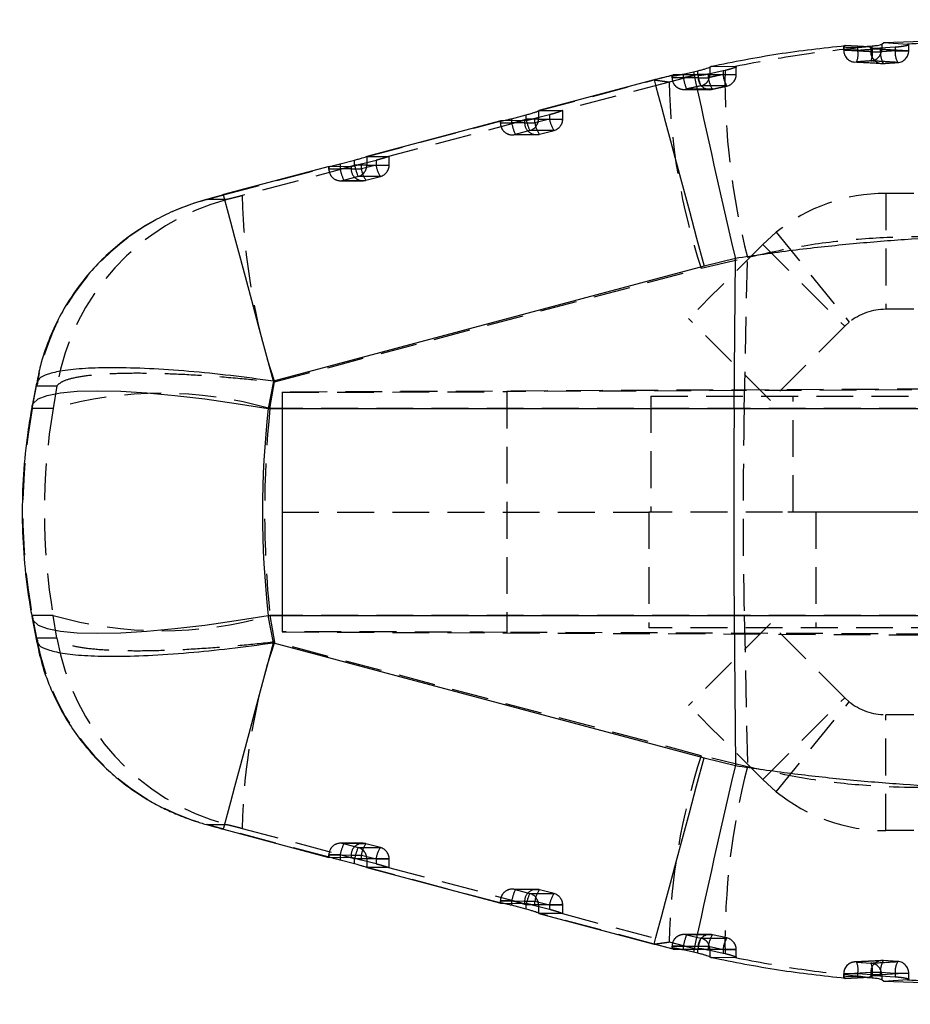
# Model space of a CAD drawing. Extents: x 23 to 201, y 8 to 142.
# Tile 1 of 28: x 23 to 38, y 23 to 40. Entities that reach past the tile are written whole.
import ezdxf

# ---------------------------------------------------------------- set-up
doc = ezdxf.new("R2010")
doc.units = 0
doc.header["$LTSCALE"] = 0.5
doc.linetypes.add('HIDDEN', pattern=[1.905, 1.27, -0.635])
doc.layers.get('0').update_dxf_attribs({"linetype": 'CONTINUOUS'})

# ---------------------------------------------------------------- blocks, each defined once
blk = doc.blocks.new('SW_CENTERMARKSYMBOL_4')
at = {"color": 0, "linetype": 'CONTINUOUS'}
for p, q in [((0, 5), (0, 8.5)), ((0, 0), (0, 2.5)), ((-5, 0), (-8.5, 0)), ((0, 0), (-2.5, 0)), ((0, 0), (0, -2.5)), ((0, 0), (2.5, 0)), ((5, 0), (8.5, 0)), ((0, -5), (0, -8.5))]:
    blk.add_line(p, q, dxfattribs=at)

msp = doc.modelspace()

# ---------------------------------------------------------------- linework, layer by layer
at = {"color": 7, "linetype": 'CONTINUOUS'}
for p, q in [((37.605996, 39.431034), (38.645609, 39.468989)), ((36.941587, 39.379012), (36.916061, 39.362723)), ((37.25744, 39.362811), (36.941587, 39.379012)), ((37.155661, 39.355201), (37.406988, 39.373992)), ((37.572517, 39.403944), (37.605996, 39.431034)), ((34.319635, 38.92786), (34.393775, 38.944431)), ((34.605689, 39.009129), (34.628078, 39.023542)), ((33.641338, 38.786812), (31.652152, 38.255847)), ((33.970981, 38.871332), (33.950816, 38.859288)), ((34.069608, 38.871649), (33.970981, 38.871332)), ((34.144025, 38.887385), (34.319635, 38.92786)), ((31.643047, 38.25082), (31.652454, 38.254721)), ((30.994754, 38.080616), (28.680264, 37.464351)), ((30.999414, 38.081084), (30.988175, 38.077271)), ((31.023956, 38.081291), (30.999414, 38.081084)), ((31.181383, 38.11711), (31.431134, 38.18278)), ((28.218742, 37.335562), (28.468493, 37.401622)), ((28.028562, 37.290826), (26.204924, 36.805258)), ((35.044364, 35.70351), (34.504193, 35.569151)), ((35.023301, 33.111248), (35.044364, 35.70351)), ((34.504193, 35.569151), (27.067091, 33.58489)), ((22.974718, 33.550281), (22.901355, 33.160553)), ((27.067091, 33.58489), (26.977937, 33.111248)), ((26.977937, 33.111248), (35.023301, 33.111248)), ((35.023301, 33.111248), (40.47444, 33.111248)), ((22.901355, 29.491934), (22.974718, 29.102206)), ((26.977937, 29.541239), (35.023301, 29.541239)), ((27.067091, 29.067597), (26.977937, 29.541239)), ((35.023301, 29.541239), (35.044364, 26.948977)), ((35.023301, 29.541239), (40.47444, 29.541239)), ((27.067091, 29.067597), (34.504193, 27.083336)), ((34.504193, 27.083336), (35.044364, 26.948977)), ((26.205446, 25.849194), (28.026874, 25.363281)), ((28.468493, 25.250864), (28.218742, 25.316925)), ((28.681061, 25.18876), (30.994672, 24.571545)), ((30.988175, 24.575216), (30.999414, 24.571403)), ((30.999414, 24.571403), (31.023151, 24.571202)), ((31.431134, 24.469706), (31.181383, 24.535377)), ((31.652457, 24.397763), (31.643047, 24.401667)), ((31.652036, 24.396176), (33.641289, 23.865492)), ((33.641993, 23.86809), (33.966436, 23.782206)), ((33.950816, 23.793199), (33.970981, 23.781155)), ((33.970981, 23.781155), (34.070297, 23.780835)), ((34.319635, 23.724627), (34.144025, 23.765102)), ((34.393775, 23.708056), (34.319635, 23.724627)), ((34.628078, 23.628945), (34.605689, 23.643357)), ((37.406988, 23.278495), (37.155661, 23.297285)), ((36.916061, 23.289764), (36.941587, 23.273475)), ((36.941587, 23.273475), (37.25744, 23.289676)), ((37.605996, 23.221453), (37.572517, 23.248543)), ((38.645609, 23.183498), (37.605996, 23.221453))]:
    msp.add_line(p, q, dxfattribs=at)
at = {"color": 7, "linetype": 'HIDDEN'}
for p, q in [((36.915626, 39.361651), (36.915626, 39.298218)), ((36.916061, 39.298218), (36.916061, 39.362723)), ((37.155661, 39.298218), (36.916061, 39.298218)), ((37.155661, 39.355201), (37.155661, 39.298218)), ((37.35689, 39.35771), (37.25744, 39.362811)), ((37.382371, 39.338381), (37.35689, 39.35771)), ((37.382371, 39.338381), (37.382371, 39.272492)), ((37.382371, 39.272492), (37.551671, 39.272492)), ((37.406988, 39.317878), (37.406988, 39.373992)), ((37.572517, 39.317878), (37.406988, 39.317878)), ((37.802673, 39.350275), (37.551671, 39.332509)), ((37.551671, 39.272492), (37.551671, 39.332509)), ((37.572517, 39.403944), (37.572517, 39.317878)), ((37.605996, 39.431034), (38.01833, 39.405067)), ((37.802673, 39.350275), (37.802673, 39.290128)), ((37.802673, 39.290128), (38.038938, 39.290128)), ((38.01833, 39.405067), (38.038503, 39.392632)), ((38.038503, 39.290128), (38.038503, 39.392632)), ((38.038938, 39.290128), (38.038938, 39.391366)), ((34.393775, 38.882514), (34.393775, 38.944431)), ((34.831337, 38.941659), (34.578762, 38.887033)), ((34.605689, 39.009129), (34.605689, 38.882514)), ((34.628078, 39.023542), (35.043805, 39.019746)), ((34.86653, 38.949409), (34.831337, 38.941659)), ((34.831337, 38.941659), (34.831337, 38.879736)), ((35.043805, 39.019746), (35.058926, 39.013014)), ((35.058926, 38.879736), (35.058926, 39.013014)), ((35.059366, 38.879736), (35.059366, 39.011679)), ((37.108346, 39.095478), (37.13601, 39.095972)), ((37.600688, 39.070112), (37.572767, 39.069857)), ((31.656831, 38.256537), (33.64142, 38.786256)), ((33.64142, 38.786256), (33.641341, 38.786792)), ((33.64142, 38.786256), (33.970981, 38.871332)), ((34.383807, 38.872661), (33.900879, 38.750324)), ((33.950377, 38.858691), (33.950377, 38.825029)), ((33.950816, 38.825029), (33.950816, 38.859288)), ((34.144025, 38.825029), (33.950816, 38.825029)), ((34.383807, 38.872661), (34.069608, 38.871649)), ((34.144025, 38.887385), (34.144025, 38.825029)), ((34.40123, 38.863882), (34.383807, 38.872661)), ((34.605689, 38.882514), (34.393775, 38.882514)), ((34.40123, 38.863882), (34.40123, 38.824363)), ((34.40123, 38.824363), (34.578762, 38.824363)), ((34.578762, 38.824363), (34.578762, 38.887033)), ((34.831337, 38.879736), (35.058926, 38.879736)), ((33.900879, 38.750324), (32.058492, 38.260227)), ((34.153055, 38.618494), (34.602448, 38.61681)), ((31.643047, 38.25082), (31.643047, 38.107758)), ((31.652454, 38.254721), (31.656831, 38.256537)), ((31.656831, 38.256537), (32.058492, 38.260227)), ((32.058492, 38.260227), (32.062798, 38.259728)), ((32.062798, 38.259728), (32.061516, 38.258831)), ((32.062798, 38.111545), (32.062798, 38.259728)), ((32.063238, 38.111545), (32.063238, 38.258831)), ((28.685074, 37.463549), (30.999414, 38.081084)), ((31.397774, 38.084452), (29.056921, 37.461611)), ((31.397774, 38.084452), (31.023956, 38.081291)), ((31.181383, 38.11711), (31.181383, 38.040908)), ((31.181383, 38.040908), (31.431134, 38.107758)), ((31.405102, 38.082954), (31.397774, 38.084452)), ((31.405102, 38.082954), (31.405102, 38.044555)), ((31.431134, 38.107758), (31.431134, 38.18278)), ((31.643047, 38.107758), (31.431134, 38.107758)), ((31.835209, 38.184505), (31.582634, 38.118405)), ((31.582634, 38.044555), (31.582634, 38.118405)), ((31.835209, 38.111545), (31.582634, 38.044555)), ((31.835209, 38.184505), (31.835209, 38.111545)), ((31.835209, 38.111545), (32.063238, 38.111545)), ((30.987735, 38.07716), (30.987735, 38.040908)), ((30.988175, 38.040908), (30.988175, 38.077271)), ((31.181383, 38.040908), (30.988175, 38.040908)), ((31.492825, 37.911649), (31.243074, 37.844799)), ((31.405102, 38.044555), (31.582634, 38.044555)), ((31.660087, 37.848469), (31.912661, 37.915459)), ((31.192503, 37.838017), (31.609453, 37.841701)), ((28.468493, 37.314885), (28.468493, 37.401622)), ((28.680406, 37.462884), (28.685074, 37.463549)), ((28.680406, 37.462884), (28.680406, 37.314885)), ((28.685074, 37.463549), (29.066674, 37.465544)), ((29.066674, 37.465544), (29.065374, 37.464969)), ((29.066674, 37.316806), (29.066674, 37.465544)), ((29.06711, 37.316806), (29.06711, 37.464969)), ((26.205647, 36.802302), (28.027664, 37.288179)), ((28.413749, 37.290445), (26.528145, 36.788505)), ((28.025094, 37.288395), (28.025094, 37.248062)), ((28.025533, 37.288037), (28.026848, 37.288395)), ((28.027664, 37.288179), (28.025533, 37.288037)), ((28.025533, 37.248062), (28.025533, 37.288037)), ((28.218742, 37.248062), (28.025533, 37.248062)), ((28.408974, 37.289729), (28.027664, 37.288179)), ((28.218742, 37.335562), (28.218742, 37.248062)), ((28.218742, 37.248062), (28.468493, 37.314885)), ((28.413749, 37.290445), (28.408974, 37.289729)), ((28.408974, 37.289729), (28.408974, 37.2498)), ((28.408974, 37.2498), (28.58651, 37.2498)), ((28.680406, 37.314885), (28.468493, 37.314885)), ((28.839081, 37.39793), (28.58651, 37.331373)), ((28.58651, 37.2498), (28.58651, 37.331373)), ((28.839081, 37.316806), (28.58651, 37.2498)), ((28.839081, 37.39793), (28.839081, 37.316806)), ((28.839081, 37.316806), (29.06711, 37.316806)), ((28.530165, 37.118772), (28.28041, 37.051948)), ((28.663977, 37.05372), (28.916548, 37.120725)), ((28.229005, 37.045162), (28.612468, 37.046899)), ((26.268586, 36.723503), (25.91944, 36.720897)), ((26.205554, 36.802882), (26.205647, 36.802302)), ((37.640131, 36.826243), (37.640131, 34.826244)), ((51.459803, 36.826243), (37.640131, 36.826243)), ((35.518809, 35.947564), (35.750049, 36.155963)), ((35.750049, 36.155963), (37.010103, 34.602817)), ((35.518809, 35.947564), (36.933023, 34.53335)), ((34.45617, 35.533553), (35.254213, 35.724468)), ((35.197403, 33.111248), (35.254213, 35.724468)), ((27.084566, 33.572087), (34.45617, 35.533553)), ((51.459803, 34.826244), (37.640131, 34.826244)), ((35.650938, 33.251265), (34.236725, 34.665479)), ((36.933023, 34.53335), (37.010103, 34.602817)), ((22.902376, 33.111248), (22.976215, 33.503507)), ((22.992461, 33.546861), (22.976215, 33.503507)), ((22.976215, 33.503507), (23.328922, 33.507068)), ((23.328922, 33.507068), (23.263223, 33.111248)), ((27.008075, 33.111248), (27.084566, 33.572087)), ((60.378629, 33.550728), (27.216773, 33.395409)), ((38.091342, 33.432899), (31.095523, 33.404907)), ((31.095523, 33.404907), (31.095523, 29.24758)), ((33.587388, 33.326244), (38.881167, 33.326244)), ((33.587388, 33.326244), (33.587388, 31.326243)), ((36.044336, 31.326243), (36.044336, 33.326244)), ((22.902376, 33.111248), (22.901341, 33.160466)), ((23.263223, 33.111248), (22.902376, 33.111248)), ((35.197403, 33.111248), (27.008075, 33.111248)), ((41.018727, 33.111248), (35.197403, 33.111248)), ((27.216508, 32.777938), (27.216508, 29.257006)), ((27.217987, 31.326243), (27.217987, 29.256828)), ((27.217987, 31.326243), (33.550217, 31.326243)), ((39.668898, 31.326243), (33.550217, 31.326243)), ((33.550217, 31.326243), (33.550217, 29.326243)), ((36.431532, 31.326243), (36.431532, 29.326243)), ((22.902376, 29.541239), (22.901341, 29.492018)), ((22.902376, 29.541239), (22.976215, 29.14898)), ((23.263223, 29.541239), (22.902376, 29.541239)), ((23.328922, 29.145419), (23.263223, 29.541239)), ((27.008075, 29.541239), (27.084566, 29.0804)), ((35.197403, 29.541239), (27.008075, 29.541239)), ((35.197403, 29.541239), (35.254213, 26.928019)), ((41.018727, 29.541239), (35.197403, 29.541239)), ((27.217987, 29.256828), (60.322675, 29.101759)), ((38.462072, 29.218104), (31.095523, 29.24758)), ((39.668898, 29.326243), (33.550217, 29.326243)), ((35.650938, 29.401221), (34.236725, 27.987008)), ((23.328922, 29.145419), (22.976215, 29.14898)), ((22.976215, 29.14898), (22.992461, 29.105626)), ((34.45617, 27.118934), (27.084566, 29.0804)), ((35.518809, 26.704923), (36.933023, 28.119137)), ((36.933023, 28.119137), (37.010103, 28.04967)), ((35.750049, 26.496524), (37.010103, 28.04967)), ((37.640131, 25.826243), (37.640131, 27.826243)), ((51.459803, 27.826243), (37.640131, 27.826243)), ((35.254213, 26.928019), (34.45617, 27.118934)), ((35.518809, 26.704923), (35.750049, 26.496524)), ((25.91944, 25.93159), (26.268586, 25.928984)), ((26.205647, 25.850185), (26.205558, 25.849605)), ((28.027664, 25.364308), (26.205647, 25.850185)), ((26.528145, 25.863982), (28.413749, 25.362042)), ((51.459803, 25.826243), (37.640131, 25.826243)), ((28.612468, 25.605629), (28.229005, 25.607399)), ((28.28041, 25.600539), (28.530165, 25.533715)), ((28.916548, 25.531762), (28.663977, 25.598767)), ((28.025094, 25.404425), (28.025094, 25.364253)), ((28.218742, 25.404425), (28.025533, 25.404425)), ((28.025533, 25.36445), (28.025533, 25.404425)), ((28.025533, 25.404425), (28.408974, 25.402687)), ((28.025533, 25.36445), (28.027664, 25.364308)), ((28.027046, 25.363925), (28.026103, 25.364253)), ((28.027664, 25.364308), (28.408974, 25.362758)), ((28.468493, 25.337602), (28.218742, 25.404425)), ((28.218742, 25.404425), (28.218742, 25.316925)), ((28.408974, 25.402687), (28.408974, 25.362758)), ((28.408974, 25.402687), (28.58651, 25.402687)), ((28.408974, 25.362758), (28.413749, 25.362042)), ((28.468493, 25.250864), (28.468493, 25.337602)), ((28.680406, 25.337602), (28.468493, 25.337602)), ((28.58651, 25.402687), (28.839081, 25.335681)), ((28.58651, 25.321114), (28.58651, 25.402687)), ((29.066674, 25.335681), (28.680406, 25.337602)), ((28.680406, 25.337602), (28.680406, 25.189603)), ((28.839081, 25.335681), (28.839081, 25.254557)), ((28.839081, 25.335681), (29.06711, 25.335681)), ((29.066674, 25.186943), (29.066674, 25.335681)), ((29.06711, 25.187583), (29.06711, 25.335681)), ((28.58651, 25.321114), (28.839081, 25.254557)), ((28.685074, 25.188938), (28.680406, 25.189603)), ((30.999414, 24.571403), (28.685074, 25.188938)), ((29.066674, 25.186943), (28.685074, 25.188938)), ((29.056921, 25.190876), (31.397774, 24.568035)), ((31.609453, 24.810866), (31.192503, 24.814546)), ((31.243074, 24.807688), (31.492825, 24.740838)), ((31.912661, 24.737028), (31.660087, 24.804018)), ((30.987735, 24.611579), (30.987735, 24.575477)), ((31.181383, 24.611579), (30.988175, 24.611579)), ((30.988175, 24.575216), (30.988175, 24.611579)), ((30.988175, 24.611579), (31.405102, 24.607932)), ((31.023151, 24.571202), (31.397774, 24.568035)), ((31.431134, 24.544729), (31.181383, 24.611579)), ((31.181383, 24.611579), (31.181383, 24.535377)), ((31.397774, 24.568035), (31.405102, 24.569533)), ((31.405102, 24.607932), (31.405102, 24.569533)), ((31.405102, 24.607932), (31.582634, 24.607932)), ((31.431134, 24.469706), (31.431134, 24.544729)), ((31.643047, 24.544729), (31.431134, 24.544729)), ((31.582634, 24.607932), (31.835209, 24.540941)), ((31.582634, 24.534082), (31.582634, 24.607932)), ((31.582634, 24.534082), (31.835209, 24.467982)), ((32.062798, 24.540941), (31.643047, 24.544729)), ((31.643047, 24.544729), (31.643047, 24.401667)), ((31.835209, 24.540941), (31.835209, 24.467982)), ((31.835209, 24.540941), (32.063238, 24.540941)), ((32.062798, 24.392759), (32.062798, 24.540941)), ((32.063238, 24.393722), (32.063238, 24.540941)), ((31.656831, 24.395949), (31.652457, 24.397763)), ((33.64142, 23.86623), (31.656831, 24.395949)), ((32.058492, 24.39226), (31.656831, 24.395949)), ((32.062798, 24.392759), (32.058492, 24.39226)), ((32.058492, 24.39226), (33.900879, 23.902163)), ((34.602593, 24.034207), (34.153323, 24.031694)), ((34.200012, 24.025006), (34.447289, 23.968089)), ((34.89894, 23.971215), (34.64885, 24.026037)), ((33.64142, 23.86623), (33.641341, 23.865695)), ((33.970981, 23.781155), (33.64142, 23.86623)), ((33.900879, 23.902163), (34.383807, 23.779826)), ((33.950377, 23.827458), (33.950377, 23.793922)), ((33.950816, 23.827458), (34.40123, 23.828124)), ((34.144025, 23.827458), (33.950816, 23.827458)), ((33.950816, 23.793199), (33.950816, 23.827458)), ((34.393775, 23.769973), (34.144025, 23.827458)), ((34.144025, 23.827458), (34.144025, 23.765102)), ((34.40123, 23.828124), (34.40123, 23.788605)), ((34.40123, 23.828124), (34.578762, 23.828124)), ((34.578762, 23.828124), (34.831337, 23.772751)), ((34.578762, 23.765454), (34.578762, 23.828124)), ((34.070297, 23.780835), (34.383807, 23.779826)), ((34.383807, 23.779826), (34.40123, 23.788605)), ((34.393775, 23.708056), (34.393775, 23.769973)), ((34.605689, 23.769973), (34.393775, 23.769973)), ((34.578762, 23.765454), (34.831337, 23.710828)), ((35.058926, 23.772751), (34.605689, 23.769973)), ((34.605689, 23.769973), (34.605689, 23.643357)), ((35.043805, 23.632741), (34.628078, 23.628945)), ((34.831337, 23.772751), (35.058926, 23.772751)), ((34.831337, 23.772751), (34.831337, 23.710828)), ((34.831337, 23.710828), (34.86653, 23.703078)), ((35.058926, 23.639473), (35.043805, 23.632741)), ((35.058926, 23.639473), (35.058926, 23.772751)), ((35.059366, 23.640586), (35.059366, 23.772751)), ((37.572458, 23.58505), (37.108219, 23.557995)), ((37.13601, 23.556515), (37.384878, 23.537052)), ((37.849228, 23.564916), (37.600688, 23.582375)), ((36.915626, 23.354268), (36.915626, 23.29089)), ((36.916061, 23.354268), (37.382371, 23.379995)), ((37.155661, 23.354268), (36.916061, 23.354268)), ((36.916061, 23.289764), (36.916061, 23.354268)), ((37.155661, 23.354268), (37.155661, 23.297285)), ((37.406988, 23.334609), (37.155661, 23.354268)), ((37.25744, 23.289676), (37.35689, 23.294776)), ((37.35689, 23.294776), (37.382371, 23.314106)), ((37.382371, 23.379995), (37.382371, 23.314106)), ((37.382371, 23.379995), (37.551671, 23.379995)), ((37.406988, 23.278495), (37.406988, 23.334609)), ((37.572517, 23.334609), (37.406988, 23.334609)), ((37.551671, 23.379995), (37.802673, 23.362359)), ((37.551671, 23.319978), (37.551671, 23.379995)), ((37.551671, 23.319978), (37.802673, 23.302212)), ((38.038503, 23.362359), (37.572517, 23.334609)), ((37.572517, 23.334609), (37.572517, 23.248543)), ((37.802673, 23.362359), (38.038503, 23.362359)), ((37.802673, 23.362359), (37.802673, 23.302212)), ((38.038503, 23.259855), (38.038503, 23.362359)), ((38.038938, 23.260957), (38.038938, 23.362359)), ((38.01833, 23.24742), (37.605996, 23.221453)), ((38.038503, 23.259855), (38.01833, 23.24742))]:
    msp.add_line(p, q, dxfattribs=at)
at = {"color": 8, "linetype": 'CONTINUOUS', "flags": 128}
for points in [[(33.641341, 38.786792), (33.648274, 38.7625), (33.672112, 38.675085), (33.712547, 38.52544), (33.768918, 38.316008), (33.840305, 38.050209), (33.92554, 37.732383), (34.023232, 37.36772), (34.131787, 36.962175), (34.249435, 36.52237), (34.374247, 36.055487), (34.504193, 35.569151)], [(27.067091, 33.58489), (26.937257, 34.071504), (26.812556, 34.53864), (26.695023, 34.978664), (26.586588, 35.384382), (26.489015, 35.749164), (26.403903, 36.067046), (26.332646, 36.332834), (26.276401, 36.542182), (26.236094, 36.691668), (26.212379, 36.77885), (26.205554, 36.802882)], [(22.901341, 33.160466), (22.917657, 33.202063), (23.004993, 33.278559), (23.162916, 33.339441), (23.388743, 33.38368), (23.67866, 33.410526), (24.027753, 33.419526), (24.430121, 33.410526), (24.878952, 33.38368), (25.366645, 33.339441), (25.884952, 33.278559), (26.425096, 33.202063), (26.977937, 33.111248)], [(22.901341, 29.492018), (22.917657, 29.450424), (23.004993, 29.373928), (23.162916, 29.313046), (23.388743, 29.268807), (23.67866, 29.241961), (24.027753, 29.232961), (24.430121, 29.241961), (24.878952, 29.268807), (25.366645, 29.313046), (25.884952, 29.373928), (26.425096, 29.450424), (26.977937, 29.541239)], [(26.205558, 25.849605), (26.212379, 25.873637), (26.236094, 25.960819), (26.276401, 26.110305), (26.332646, 26.319653), (26.403903, 26.58544), (26.489015, 26.903323), (26.586588, 27.268105), (26.695023, 27.673823), (26.812556, 28.113846), (26.937257, 28.580983), (27.067091, 29.067597)], [(33.641341, 23.865695), (33.648274, 23.889987), (33.672112, 23.977401), (33.712547, 24.127047), (33.768918, 24.336479), (33.840305, 24.602278), (33.92554, 24.920104), (34.023232, 25.284767), (34.131787, 25.690312), (34.249435, 26.130117), (34.374247, 26.597), (34.504193, 27.083336)]]:
    msp.add_lwpolyline(points, dxfattribs=at)
at = {"color": 7, "linetype": 'HIDDEN', "flags": 128}
for points in [[(34.40123, 38.824363), (34.174732, 38.824938), (33.950816, 38.825029)], [(34.605689, 38.882514), (34.83384, 38.881382), (35.058926, 38.879736)], [(31.643047, 38.107758), (31.854446, 38.10966), (32.062798, 38.111545)], [(31.405102, 38.044555), (31.195342, 38.042715), (30.988175, 38.040908)], [(31.912661, 37.915459), (31.885996, 37.915216), (31.779344, 37.914244), (31.492825, 37.911649)], [(31.243074, 37.844799), (31.269736, 37.845033), (31.376387, 37.845968), (31.660087, 37.848469)], [(28.408974, 37.2498), (28.215963, 37.24892), (28.025533, 37.248062)], [(28.680406, 37.314885), (28.875063, 37.315848), (29.066674, 37.316806)], [(28.916548, 37.120725), (28.889883, 37.120589), (28.78322, 37.120046), (28.530165, 37.118772)], [(28.28041, 37.051948), (28.307076, 37.05207), (28.413742, 37.052559), (28.663977, 37.05372)], [(35.518809, 35.947564), (35.262536, 35.691287), (35.019464, 35.448217), (34.797861, 35.226616), (34.605268, 35.034021), (34.448224, 34.876979), (34.332077, 34.760829), (34.260768, 34.689521), (34.236725, 34.665479)], [(36.933023, 34.53335), (36.676749, 34.277074), (36.433677, 34.034003), (36.212075, 33.812403), (36.019481, 33.619807), (35.862438, 33.462765), (35.746291, 33.346615), (35.674981, 33.275307), (35.650938, 33.251265)], [(36.933023, 28.119137), (36.676749, 28.375413), (36.433677, 28.618484), (36.212075, 28.840084), (36.019481, 29.03268), (35.862438, 29.189722), (35.746291, 29.305872), (35.674981, 29.37718), (35.650938, 29.401221)], [(35.518809, 26.704923), (35.262536, 26.9612), (35.019464, 27.20427), (34.797861, 27.425871), (34.605268, 27.618466), (34.448224, 27.775508), (34.332077, 27.891658), (34.260768, 27.962966), (34.236725, 27.987008)], [(28.663977, 25.598767), (28.637312, 25.598891), (28.530645, 25.599388), (28.28041, 25.600539)], [(28.530165, 25.533715), (28.55683, 25.533582), (28.663493, 25.533046), (28.916548, 25.531762)], [(31.660087, 24.804018), (31.633425, 24.804254), (31.526773, 24.805196), (31.243074, 24.807688)], [(31.492825, 24.740838), (31.519487, 24.740597), (31.626138, 24.739633), (31.912661, 24.737028)]]:
    msp.add_lwpolyline(points, dxfattribs=at)
at = {"color": 7, "linetype": 'HIDDEN'}
for centre, radius, start, end in [((37.118625, 39.298218), 0.203, 180, 267.0973468), ((37.118797, 39.297944), 0.202735, 179.9224637, 267.0452406), ((36.853738, 39.225476), 0.310562, 335.3546625, 13.5461004), ((37.585097, 39.272207), 0.202726, 179.9196752, 266.5130965), ((37.369638, 39.31774), 0.202879, 274.3079338, 0.0387948), ((37.103998, 39.24854), 0.310822, 334.6444371, 12.8899714), ((37.888616, 39.246976), 0.33791, 175.6693989, 211.5608637), ((38.138573, 39.260701), 0.337186, 174.9932896, 210.894357), ((37.835937, 39.290128), 0.203, 273.6728449, 360), ((37.835617, 39.289999), 0.202886, 273.8466906, 0.0364412), ((47.006304, 38.773008), 12.141056, 179.1675039, 194.5422309), ((34.153377, 38.825029), 0.203, 180, 270.032515), ((34.153488, 38.824741), 0.202672, 179.9186765, 283.270791), ((35.318366, 39.051144), 1.195912, 190.8987204, 200.7480438), ((35.565041, 39.092602), 1.189958, 190.1689198, 200.0622699), ((34.603902, 38.824075), 0.202672, 179.9185587, 282.8134834), ((34.402786, 38.88236), 0.202903, 282.6699529, 0.0435474), ((35.020332, 38.869371), 0.443858, 185.8199029, 213.1816052), ((35.271996, 38.919092), 0.442413, 185.1037307, 212.5171595), ((34.856365, 38.879736), 0.203, 282.0080865, 360), ((34.856024, 38.879584), 0.202902, 282.2108164, 0.0428816), ((44.761145, 38.968753), 10.862462, 181.1522157, 198.4359896), ((34.179559, -67.930492), 106.557975, 89.74766368, 89.98900275), ((34.603792, 38.824363), 0.203, 269.7873851, 282.7230716), ((32.612067, 38.371492), 1.210024, 192.589112, 202.3354034), ((31.440136, 38.107601), 0.202912, 285.0502389, 0.0443723), ((32.279258, 38.173602), 0.448364, 187.9556046, 215.151649), ((31.860238, 38.111545), 0.203, 284.8544984, 0), ((31.859884, 38.11139), 0.202914, 285.0759074, 0.0439579), ((31.190736, 38.040908), 0.203, 180, 270.4982032), ((31.190841, 38.040619), 0.202666, 179.9183407, 284.9353706), ((32.36245, 38.304684), 1.210164, 192.5896775, 202.3348379), ((31.60777, 38.044268), 0.202668, 179.9189889, 284.9597776), ((32.026826, 38.106668), 0.448514, 187.9602926, 215.147054), ((31.607665, 38.044555), 0.203, 270.50417, 284.8546919), ((28.228095, 37.248062), 0.203, 180, 270.2566763), ((28.228197, 37.247771), 0.202664, 179.9176794, 284.9295973), ((29.400669, 37.511968), 1.211032, 192.5868002, 202.3248958), ((28.611641, 37.249513), 0.202667, 179.9187402, 284.9656493), ((29.649453, 37.578511), 1.210027, 192.5838106, 202.330022), ((28.477492, 37.31473), 0.202913, 285.045177, 0.0438889), ((29.030309, 37.311793), 0.448108, 187.9520604, 215.1639348), ((29.282923, 37.378815), 0.448153, 187.9533039, 215.1625054), ((28.86411, 37.316806), 0.203, 284.8576793, 0), ((28.863748, 37.316661), 0.202926, 285.0816337, 0.0409042), ((28.611537, 37.2498), 0.203, 270.2628782, 284.8580685), ((27.324172, 32.807177), 4.056091, 105.0847351, 170.0637071), ((26.966485, 32.812395), 4.046318, 104.9967769, 125.9940066), ((37.414832, 37.015497), 10.889052, 181.1944662, 198.4348897), ((37.640131, 33.826243), 3, 90, 129.0521141), ((26.975655, 32.801422), 4.060597, 126.4807067, 170.0434227), ((37.640131, 33.826243), 1, 90, 129.0521141), ((25.135649, 26.614083), 6.761592, 73.9234825, 106.0765175), ((117.821344, 31.326243), 82.64322, 178.7623765, 181.2376235), ((25.135649, 36.038403), 6.761592, 253.9234825, 286.0765175), ((26.971453, 29.848864), 4.056078, 189.936224, 254.9674895), ((27.324172, 29.84531), 4.056091, 189.9362929, 254.9152649), ((37.414832, 25.63699), 10.889052, 161.5651103, 178.8055338), ((37.640131, 28.826243), 1, 230.9478859, 270), ((44.761145, 23.683734), 10.862462, 161.5640104, 178.8477843), ((47.006304, 23.879478), 12.141056, 165.4577691, 180.8324961), ((37.640131, 28.826243), 3, 230.9478859, 270), ((28.228095, 25.404425), 0.203, 89.7433237, 180), ((28.228197, 25.404716), 0.202664, 75.0704027, 180.0823206), ((29.400669, 25.140519), 1.211032, 157.6751042, 167.4131998), ((28.611641, 25.402974), 0.202667, 75.0343507, 180.0812598), ((29.649453, 25.073976), 1.210027, 157.669978, 167.4161894), ((28.477492, 25.337757), 0.202913, 359.9561111, 74.954823), ((29.030309, 25.340694), 0.448108, 144.8360652, 172.0479396), ((28.611537, 25.402687), 0.203, 75.1419315, 89.7371218), ((29.282923, 25.273672), 0.448153, 144.8374946, 172.0466961), ((28.86411, 25.335681), 0.203, 0, 75.1423207), ((28.863748, 25.335826), 0.202926, 359.9590958, 74.9183663), ((31.190736, 24.611579), 0.203, 89.5017968, 180), ((31.190841, 24.611868), 0.202666, 75.0646294, 180.0816593), ((32.36245, 24.347803), 1.210164, 157.6651621, 167.4103225), ((31.60777, 24.608219), 0.202668, 75.0402224, 180.0810111), ((32.612067, 24.280995), 1.210024, 157.6645966, 167.410888), ((31.440136, 24.544886), 0.202912, 359.9556277, 74.9497611), ((32.026826, 24.545819), 0.448514, 144.852946, 172.0397074), ((31.607665, 24.607932), 0.203, 75.1453081, 89.49583), ((32.279258, 24.478885), 0.448364, 144.848351, 172.0443954), ((31.860238, 24.540942), 0.203, 0, 75.1455016), ((31.859884, 24.541097), 0.202914, 359.9560421, 74.9240926), ((34.153377, 23.827458), 0.203, 89.967485, 180), ((34.153488, 23.827746), 0.202672, 76.729209, 180.0813235), ((35.318366, 23.601343), 1.195912, 159.2519562, 169.1012796), ((34.603902, 23.828412), 0.202672, 77.1865166, 180.0814413), ((35.020332, 23.783116), 0.443858, 146.8183948, 174.1800971), ((34.603792, 23.828124), 0.203, 77.2769284, 90.2126149), ((35.271996, 23.733395), 0.442413, 147.4828405, 174.8962693), ((34.856365, 23.772751), 0.203, 0, 77.9919135), ((34.856024, 23.772903), 0.202902, 359.9571184, 77.7891836), ((35.565041, 23.559885), 1.189958, 159.9377301, 169.8310802), ((34.402786, 23.770127), 0.202903, 359.9564526, 77.3300471), ((37.118625, 23.354269), 0.203, 92.9026532, 180), ((37.11875, 23.354562), 0.202689, 85.1150748, 180.0830563), ((36.853738, 23.427011), 0.310562, 346.4538996, 24.6453375), ((37.585052, 23.380298), 0.202681, 85.5754098, 180.0855905), ((37.369638, 23.334747), 0.202879, 359.9612052, 85.6920662), ((37.103998, 23.403947), 0.310822, 347.1100286, 25.3555629), ((37.888616, 23.405511), 0.33791, 148.4391363, 184.3306011), ((37.584935, 23.379995), 0.203, 85.6344612, 93.436938), ((38.138573, 23.391786), 0.337186, 149.105643, 185.0067104), ((37.835937, 23.362359), 0.203, 360, 86.3271551), ((37.835617, 23.362488), 0.202886, 359.9635588, 86.1533094)]:
    msp.add_arc(centre, radius, start, end, dxfattribs=at)
at = {"color": 7, "linetype": 'CONTINUOUS'}
for centre, radius, start, end in [((225.219246, 80.142275), 195.297951, 192.18292633, 193.15248592), ((256.236462, 31.326243), 221.220362, 179.53768113, 180.46231887), ((225.219246, -17.489788), 195.297951, 166.84751408, 167.81707367)]:
    msp.add_arc(centre, radius, start, end, dxfattribs=at)
at = {"color": 7, "linetype": 'HIDDEN'}
for centre, major_axis, ratio, start_param, end_param in [((31.27661, 53.898334), (1.483211, 58.06041), 0.06509573, 1.933374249, 1.971753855), ((31.27661, 33.412011), (4.060101, 0.01653), 0.001569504, 3.152978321, 4.667766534), ((33.410018, 31.326243), (10.669738, 0), 0.963419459, 2.967059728, 3.316125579), ((33.033887, 31.326243), (0, 10.279433), 0.965169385, 1.396263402, 1.745329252), ((33.033887, 31.326243), (0, 10.279433), 0.595243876, 1.396263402, 1.745329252), ((31.27661, 29.240476), (4.060101, -0.01653), 0.001569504, 1.615418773, 3.168586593)]:
    msp.add_ellipse(centre, major_axis=major_axis, ratio=ratio, start_param=start_param, end_param=end_param, dxfattribs=at)
at = {"color": 7, "linetype": 'CONTINUOUS'}
msp.add_ellipse((33.410018, 31.326243), major_axis=(0, 10.279433), ratio=0.635376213, start_param=1.396263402, end_param=1.745329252, dxfattribs=at)
for points, knots in [([(34.628078, 39.023542), (35.011372, 39.099594), (35.782091, 39.252518), (36.55371, 39.336697), (36.941587, 39.379012)], [0, 0, 0, 0, 0.497320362, 1, 1, 1, 1]), ([(36.916061, 39.362723), (36.916808, 39.360798), (36.918301, 39.356948), (36.949347, 39.3525), (36.997881, 39.349861), (37.060176, 39.349824), (37.115324, 39.352101), (37.146638, 39.354508), (37.155661, 39.355201)], [0, 0, 0, 0, 0.185950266, 0.371927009, 0.557366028, 0.741870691, 0.925623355, 1, 1, 1, 1]), ([(37.406988, 39.373992), (37.429068, 39.37578), (37.47322, 39.379356), (37.526183, 39.38757), (37.562423, 39.396328), (37.569254, 39.401482), (37.572517, 39.403944)], [0, 0, 0, 0, 0.254621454, 0.509161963, 0.765481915, 1, 1, 1, 1]), ([(34.393775, 38.944431), (34.417321, 38.949896), (34.464404, 38.960824), (34.527912, 38.978713), (34.576422, 38.994621), (34.600454, 39.004666), (34.604426, 39.008053), (34.605689, 39.009129)], [0, 0, 0, 0, 0.224583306, 0.449100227, 0.674752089, 0.896604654, 1, 1, 1, 1]), ([(33.967621, 38.865213), (33.863778, 38.842092), (33.754536, 38.81777), (33.646655, 38.788134), (33.641323, 38.78667)], [0, 0, 0, 0, 0.95057268, 1, 1, 1, 1]), ([(33.950816, 38.859288), (33.951491, 38.857956), (33.95284, 38.855291), (33.982487, 38.857187), (34.028935, 38.863714), (34.085554, 38.874137), (34.125701, 38.883233), (34.144025, 38.887385)], [0, 0, 0, 0, 0.206233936, 0.412501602, 0.618198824, 0.825734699, 1, 1, 1, 1]), ([(31.431134, 38.18278), (31.454875, 38.189231), (31.502354, 38.202131), (31.566322, 38.222012), (31.614772, 38.238592), (31.638092, 38.247788), (31.641889, 38.250111), (31.643047, 38.25082)], [0, 0, 0, 0, 0.227878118, 0.455738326, 0.683144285, 0.903341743, 1, 1, 1, 1]), ([(30.989486, 38.07716), (30.990152, 38.076764), (30.99165, 38.075876), (31.019875, 38.080286), (31.065984, 38.089337), (31.122683, 38.10206), (31.162976, 38.11239), (31.181383, 38.11711)], [0, 0, 0, 0, 0.171315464, 0.384992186, 0.5992237, 0.816913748, 1, 1, 1, 1]), ([(28.468493, 37.401622), (28.492165, 37.408004), (28.539514, 37.420769), (28.603459, 37.439401), (28.651795, 37.454064), (28.675326, 37.46138), (28.679187, 37.462523), (28.680406, 37.462884)], [0, 0, 0, 0, 0.2279074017, 0.4558714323, 0.681778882, 0.8994922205, 1, 1, 1, 1]), ([(29.065374, 37.464969), (29.064996, 37.46456), (29.064538, 37.464063), (29.058057, 37.461976), (29.056921, 37.461611)], [0, 0, 0, 0, 0.824757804, 1, 1, 1, 1]), ([(28.026848, 37.288395), (28.027528, 37.288642), (28.029055, 37.289194), (28.057439, 37.295692), (28.103823, 37.306549), (28.160533, 37.320375), (28.2007, 37.330855), (28.218742, 37.335562)], [0, 0, 0, 0, 0.171618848, 0.38547211, 0.600924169, 0.820753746, 1, 1, 1, 1]), ([(26.205576, 36.802855), (26.198313, 36.800928), (26.134483, 36.783993), (26.005876, 36.748893), (25.861125, 36.70816), (25.692895, 36.656338), (25.458726, 36.573158), (25.175185, 36.449309), (24.819716, 36.254622), (24.472353, 36.014581), (24.141203, 35.726155), (23.853646, 35.418755), (23.59542, 35.078106), (23.36718, 34.699161), (23.180258, 34.289275), (23.04732, 33.903628), (22.999687, 33.651778), (22.980332, 33.54944)], [0, 0, 0, 0, 0.00460234, 0.04044805, 0.081078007, 0.115696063, 0.156557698, 0.232736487, 0.305220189, 0.404081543, 0.490407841, 0.573368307, 0.661129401, 0.751417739, 0.843345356, 0.936344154, 1, 1, 1, 1]), ([(40.266833, 36.114425), (39.816737, 36.106802), (39.065147, 36.094072), (37.969583, 36.031245), (37.008702, 35.952328), (36.030431, 35.846509), (35.373055, 35.751177), (35.044364, 35.70351)], [0, 0, 0, 0, 0.269128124, 0.449401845, 0.629676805, 0.814836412, 1, 1, 1, 1]), ([(22.901355, 33.160553), (22.874651, 33.006893), (22.806566, 32.615125), (22.743151, 31.977166), (22.721299, 31.250675), (22.754111, 30.525101), (22.821788, 29.938611), (22.882719, 29.596558), (22.901355, 29.491934)], [0, 0, 0, 0, 0.127090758, 0.324027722, 0.5204645, 0.716793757, 0.913375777, 1, 1, 1, 1]), ([(22.97686, 29.101929), (23.00459, 28.970952), (23.06209, 28.699373), (23.203827, 28.306068), (23.382565, 27.927385), (23.592977, 27.580277), (23.827697, 27.266677), (24.080654, 26.988122), (24.344978, 26.745335), (24.613462, 26.538313), (24.878322, 26.366297), (25.131018, 26.22781), (25.361413, 26.121006), (25.553954, 26.044909), (25.702075, 25.993804), (25.815702, 25.958226), (25.927588, 25.925519), (26.055788, 25.889772), (26.160897, 25.861639), (26.205464, 25.84971)], [0, 0, 0, 0, 0.081817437, 0.169647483, 0.25496188, 0.337637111, 0.41747995, 0.494215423, 0.567468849, 0.636738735, 0.701362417, 0.760467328, 0.812882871, 0.856664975, 0.887317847, 0.909573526, 0.934054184, 0.972038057, 1, 1, 1, 1]), ([(35.044364, 26.948977), (35.364383, 26.902493), (36.004416, 26.809528), (36.974107, 26.703488), (37.944062, 26.622796), (39.056971, 26.558572), (39.816728, 26.545692), (40.266833, 26.538062)], [0, 0, 0, 0, 0.180288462, 0.36057455, 0.54572343, 0.730871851, 1, 1, 1, 1]), ([(28.218742, 25.316925), (28.195661, 25.322922), (28.149483, 25.334921), (28.089008, 25.349445), (28.046581, 25.359292), (28.027894, 25.363581), (28.027131, 25.363891), (28.027046, 25.363925)], [0, 0, 0, 0, 0.246575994, 0.493333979, 0.735046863, 0.970365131, 1, 1, 1, 1]), ([(28.680406, 25.189603), (28.676833, 25.190687), (28.66969, 25.192855), (28.633024, 25.204177), (28.581213, 25.219646), (28.523299, 25.236181), (28.484467, 25.246585), (28.468493, 25.250864)], [0, 0, 0, 0, 0.206663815, 0.413141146, 0.62482039, 0.845663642, 1, 1, 1, 1]), ([(31.181383, 24.535377), (31.15846, 24.541217), (31.112592, 24.552902), (31.052497, 24.565966), (31.009464, 24.573995), (30.989259, 24.576712), (30.988922, 24.57578), (30.988812, 24.575477)], [0, 0, 0, 0, 0.227744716, 0.455701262, 0.678278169, 0.895075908, 1, 1, 1, 1]), ([(31.643047, 24.401667), (31.639425, 24.403555), (31.632184, 24.407329), (31.595089, 24.420823), (31.542651, 24.438007), (31.484787, 24.455296), (31.446369, 24.465615), (31.431134, 24.469706)], [0, 0, 0, 0, 0.208038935, 0.415834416, 0.629934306, 0.853255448, 1, 1, 1, 1]), ([(34.144025, 23.765102), (34.121305, 23.770204), (34.075845, 23.780411), (34.016211, 23.790821), (33.972922, 23.796246), (33.951086, 23.79673), (33.950896, 23.794244), (33.950816, 23.793199)], [0, 0, 0, 0, 0.215738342, 0.431662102, 0.642933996, 0.849899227, 1, 1, 1, 1]), ([(34.605689, 23.643357), (34.601981, 23.645866), (34.59457, 23.650882), (34.556468, 23.664729), (34.502773, 23.681114), (34.445145, 23.696353), (34.407775, 23.704866), (34.393775, 23.708056)], [0, 0, 0, 0, 0.212371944, 0.424535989, 0.642107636, 0.865931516, 1, 1, 1, 1]), ([(36.941587, 23.273475), (36.5579, 23.315273), (35.786314, 23.399327), (35.015558, 23.552128), (34.628078, 23.628945)], [0, 0, 0, 0, 0.497271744, 1, 1, 1, 1]), ([(37.155661, 23.297285), (37.132985, 23.298856), (37.087631, 23.301997), (37.021835, 23.302949), (36.967083, 23.301342), (36.929357, 23.297553), (36.915134, 23.293362), (36.915848, 23.290594), (36.916061, 23.289764)], [0, 0, 0, 0, 0.184049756, 0.368125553, 0.551778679, 0.735861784, 0.920865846, 1, 1, 1, 1]), ([(37.572517, 23.248543), (37.56874, 23.251261), (37.561186, 23.256696), (37.521781, 23.265754), (37.468926, 23.273568), (37.426777, 23.276921), (37.406988, 23.278495)], [0, 0, 0, 0, 0.257189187, 0.514336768, 0.771983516, 1, 1, 1, 1])]:
    msp.add_open_spline(points, degree=3, knots=knots, dxfattribs=at)
at = {"color": 7, "linetype": 'HIDDEN'}
for points, knots in [([(37.35689, 39.35771), (37.008639, 39.32261), (36.234794, 39.244613), (35.466401, 39.099535), (35.043805, 39.019746)], [0, 0, 0, 0, 0.450025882, 1, 1, 1, 1]), ([(37.382371, 39.272492), (37.303576, 39.277113), (37.14814, 39.28623), (36.992703, 39.294259), (36.916061, 39.298218)], [0, 0, 0, 0, 0.506927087, 1, 1, 1, 1]), ([(37.155661, 39.298218), (37.175476, 39.299875), (37.259217, 39.306873), (37.343017, 39.313114), (37.406988, 39.317878)], [0, 0, 0, 0, 0.236621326, 1, 1, 1, 1]), ([(37.551671, 39.332509), (37.529755, 39.331134), (37.485922, 39.328385), (37.432363, 39.328838), (37.393599, 39.332192), (37.386142, 39.336302), (37.382371, 39.338381)], [0, 0, 0, 0, 0.248692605, 0.497422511, 0.745846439, 1, 1, 1, 1]), ([(37.802673, 39.290128), (37.771666, 39.288103), (37.687971, 39.282636), (37.604327, 39.27641), (37.551671, 39.272492)], [0, 0, 0, 0, 0.370470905, 1, 1, 1, 1]), ([(37.572517, 39.317878), (37.65127, 39.313475), (37.806596, 39.30479), (37.961927, 39.29497), (38.038503, 39.290128)], [0, 0, 0, 0, 0.507011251, 1, 1, 1, 1]), ([(38.038503, 39.392632), (38.037745, 39.390608), (38.036229, 39.38656), (38.005243, 39.377552), (37.956691, 39.367736), (37.893751, 39.358454), (37.839724, 39.352854), (37.809782, 39.35077), (37.802673, 39.350275)], [0, 0, 0, 0, 0.187132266, 0.374207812, 0.562676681, 0.752282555, 0.941184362, 1, 1, 1, 1]), ([(40.340672, 39.402132), (39.956407, 39.418986), (39.18623, 39.452767), (38.408185, 39.42099), (38.01833, 39.405067)], [0, 0, 0, 0, 0.498930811, 1, 1, 1, 1]), ([(37.384878, 39.115435), (37.321533, 39.110719), (37.238554, 39.104541), (37.155631, 39.097612), (37.13601, 39.095972)], [0, 0, 0, 0, 0.763377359, 1, 1, 1, 1]), ([(37.849228, 39.087571), (37.772931, 39.092431), (37.618166, 39.10229), (37.463364, 39.111012), (37.384878, 39.115435)], [0, 0, 0, 0, 0.49298821, 1, 1, 1, 1]), ([(35.058926, 39.013014), (35.058216, 39.011131), (35.056798, 39.007367), (35.02701, 38.994919), (34.980034, 38.979223), (34.923517, 38.963068), (34.883516, 38.953481), (34.86653, 38.949409)], [0, 0, 0, 0, 0.205841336, 0.411502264, 0.621947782, 0.839467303, 1, 1, 1, 1]), ([(37.13601, 39.095972), (37.144844, 39.095519), (37.189014, 39.093253), (37.343919, 39.085135), (37.489966, 39.07659), (37.600688, 39.070112)], [0, 0, 0, 0, 0.057020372, 0.285102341, 1, 1, 1, 1]), ([(37.600688, 39.070112), (37.652828, 39.073992), (37.735651, 39.080154), (37.818526, 39.085566), (37.849228, 39.087571)], [0, 0, 0, 0, 0.629529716, 1, 1, 1, 1]), ([(33.64142, 38.786256), (33.69189, 38.779611), (33.779832, 38.768032), (33.864711, 38.755615), (33.900879, 38.750324)], [0, 0, 0, 0, 0.573899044, 1, 1, 1, 1]), ([(34.144025, 38.825029), (34.168884, 38.83089), (34.252032, 38.850496), (34.335361, 38.869319), (34.393775, 38.882514)], [0, 0, 0, 0, 0.29898156, 1, 1, 1, 1]), ([(34.578762, 38.887033), (34.556532, 38.882339), (34.512052, 38.872948), (34.455872, 38.864394), (34.416617, 38.860951), (34.40342, 38.862114), (34.401449, 38.863705), (34.40123, 38.863882)], [0, 0, 0, 0, 0.245922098, 0.492065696, 0.733092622, 0.97032168, 1, 1, 1, 1]), ([(34.831337, 38.879736), (34.786872, 38.870201), (34.702597, 38.852131), (34.618492, 38.833272), (34.578762, 38.824363)], [0, 0, 0, 0, 0.52761308, 1, 1, 1, 1]), ([(34.447289, 38.684398), (34.389453, 38.671333), (34.30695, 38.652696), (34.224626, 38.633285), (34.200012, 38.627481)], [0, 0, 0, 0, 0.701013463, 1, 1, 1, 1]), ([(34.89894, 38.681272), (34.890087, 38.681354), (34.845825, 38.681766), (34.695279, 38.68305), (34.553573, 38.68382), (34.447289, 38.684398)], [0, 0, 0, 0, 0.0588163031, 0.2940818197, 1, 1, 1, 1]), ([(34.64885, 38.62645), (34.68819, 38.63527), (34.771468, 38.653941), (34.854914, 38.671833), (34.89894, 38.681272)], [0, 0, 0, 0, 0.472398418, 1, 1, 1, 1]), ([(32.056405, 38.255258), (32.048778, 38.252056), (32.033335, 38.245574), (31.986316, 38.229065), (31.925868, 38.209771), (31.872281, 38.194313), (31.841991, 38.186299), (31.835209, 38.184505)], [0, 0, 0, 0, 0.220811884, 0.447102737, 0.684114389, 0.929271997, 1, 1, 1, 1]), ([(31.582634, 38.118405), (31.560154, 38.112727), (31.515169, 38.101365), (31.458963, 38.089645), (31.417297, 38.082627), (31.409239, 38.082843), (31.405102, 38.082954)], [0, 0, 0, 0, 0.249613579, 0.499490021, 0.743031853, 1, 1, 1, 1]), ([(29.056921, 37.461611), (29.047719, 37.458678), (29.029328, 37.452817), (28.978204, 37.437087), (28.913423, 37.417995), (28.864798, 37.404871), (28.839081, 37.39793)], [0, 0, 0, 0, 0.2387313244, 0.4771553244, 0.7234710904, 1, 1, 1, 1]), ([(28.58651, 37.331373), (28.563854, 37.325529), (28.518524, 37.313834), (28.461993, 37.300652), (28.427466, 37.293166), (28.417356, 37.29116), (28.413749, 37.290445)], [0, 0, 0, 0, 0.283985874, 0.568220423, 0.845987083, 1, 1, 1, 1]), ([(25.91944, 36.720897), (25.919277, 36.721179), (25.918848, 36.721923), (25.944887, 36.730267), (26.007055, 36.748224), (26.099195, 36.773748), (26.17021, 36.792797), (26.205647, 36.802302)], [0, 0, 0, 0, 0.118982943, 0.312926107, 0.528139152, 0.764531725, 1, 1, 1, 1]), ([(26.528145, 36.788505), (26.514114, 36.784779), (26.470176, 36.773112), (26.400813, 36.755028), (26.331722, 36.737528), (26.282783, 36.725759), (26.273318, 36.724255), (26.268586, 36.723503)], [0, 0, 0, 0, 0.109324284, 0.3423258, 0.561826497, 0.780913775, 1, 1, 1, 1]), ([(35.254213, 35.724468), (35.579984, 35.796693), (36.235304, 35.941981), (37.230221, 36.056322), (38.235781, 36.094669), (39.242334, 36.053661), (39.900537, 35.959598), (40.229663, 35.912562)], [0, 0, 0, 0, 0.195140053, 0.392543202, 0.589959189, 0.794964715, 1, 1, 1, 1]), ([(23.328922, 33.507068), (23.358653, 33.534391), (23.418115, 33.589036), (23.629812, 33.651084), (23.927977, 33.696179), (24.309495, 33.722417), (24.764112, 33.729316), (25.283332, 33.717656), (25.86239, 33.686154), (26.468852, 33.638319), (26.885559, 33.593494), (27.084566, 33.572087)], [0, 0, 0, 0, 0.112343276, 0.224686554, 0.336971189, 0.449255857, 0.559461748, 0.669667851, 0.783022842, 0.896377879, 1, 1, 1, 1]), ([(27.084566, 29.0804), (26.885559, 29.058993), (26.468852, 29.014168), (25.86239, 28.966333), (25.283332, 28.934831), (24.764112, 28.923171), (24.309495, 28.93007), (23.927977, 28.956308), (23.629812, 29.001403), (23.418115, 29.063451), (23.358653, 29.118096), (23.328922, 29.145419)], [0, 0, 0, 0, 0.103622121, 0.216977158, 0.330332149, 0.440538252, 0.550744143, 0.663028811, 0.775313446, 0.887656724, 1, 1, 1, 1]), ([(40.229663, 26.739924), (39.757158, 26.676794), (38.80315, 26.54933), (37.468858, 26.572873), (36.277956, 26.702138), (35.596638, 26.852465), (35.254213, 26.928019)], [0, 0, 0, 0, 0.293185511, 0.59195384, 0.794919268, 1, 1, 1, 1]), ([(26.205647, 25.850185), (26.17021, 25.85969), (26.099195, 25.878739), (26.007055, 25.904263), (25.944887, 25.92222), (25.918848, 25.930564), (25.919277, 25.931307), (25.91944, 25.93159)], [0, 0, 0, 0, 0.235468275, 0.471860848, 0.687073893, 0.881017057, 1, 1, 1, 1]), ([(26.268586, 25.928984), (26.273318, 25.928232), (26.282783, 25.926728), (26.331722, 25.914959), (26.400813, 25.897459), (26.470176, 25.879375), (26.514114, 25.867708), (26.528145, 25.863982)], [0, 0, 0, 0, 0.219086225, 0.438173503, 0.6576742, 0.890675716, 1, 1, 1, 1]), ([(28.413749, 25.362042), (28.420959, 25.360592), (28.435375, 25.357692), (28.481942, 25.347273), (28.534534, 25.33462), (28.571402, 25.32504), (28.58651, 25.321114)], [0, 0, 0, 0, 0.269087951, 0.538058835, 0.81070113, 1, 1, 1, 1]), ([(28.839081, 25.254557), (28.862861, 25.24815), (28.91042, 25.235337), (28.976424, 25.215954), (29.029307, 25.199675), (29.048008, 25.193716), (29.056921, 25.190876)], [0, 0, 0, 0, 0.256147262, 0.512280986, 0.7675349, 1, 1, 1, 1]), ([(29.056921, 25.190876), (29.057272, 25.190763), (29.065216, 25.188214), (29.065962, 25.187564), (29.066674, 25.186943)], [0, 0, 0, 0, 0.044199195, 1, 1, 1, 1]), ([(31.405102, 24.569533), (31.408705, 24.569674), (31.415913, 24.569956), (31.453173, 24.563928), (31.505308, 24.553212), (31.551833, 24.542088), (31.578145, 24.535249), (31.582634, 24.534082)], [0, 0, 0, 0, 0.235756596, 0.471484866, 0.708342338, 0.950241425, 1, 1, 1, 1]), ([(31.835209, 24.467982), (31.859007, 24.461525), (31.906594, 24.448613), (31.973045, 24.427836), (32.025355, 24.409844), (32.059928, 24.396377), (32.061837, 24.39397), (32.062798, 24.392759)], [0, 0, 0, 0, 0.201200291, 0.40232977, 0.604299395, 0.800869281, 1, 1, 1, 1]), ([(34.64885, 24.026037), (34.639997, 24.025997), (34.595735, 24.0258), (34.446126, 24.025238), (34.305358, 24.025105), (34.200012, 24.025006)], [0, 0, 0, 0, 0.059184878, 0.295924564, 1, 1, 1, 1]), ([(34.447289, 23.968089), (34.456146, 23.968131), (34.500427, 23.968341), (34.65099, 23.969136), (34.792673, 23.970324), (34.89894, 23.971215)], [0, 0, 0, 0, 0.0588162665, 0.2940818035, 1, 1, 1, 1]), ([(33.64142, 23.86623), (33.69189, 23.872876), (33.779832, 23.884455), (33.864711, 23.896872), (33.900879, 23.902163)], [0, 0, 0, 0, 0.573899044, 1, 1, 1, 1]), ([(34.40123, 23.788605), (34.404833, 23.789663), (34.412039, 23.79178), (34.449444, 23.788855), (34.501727, 23.78119), (34.548201, 23.772193), (34.574347, 23.766428), (34.578762, 23.765454)], [0, 0, 0, 0, 0.23724962, 0.47453184, 0.711424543, 0.95126648, 1, 1, 1, 1]), ([(34.86653, 23.703078), (34.889872, 23.697405), (34.936553, 23.686061), (34.99662, 23.668061), (35.039848, 23.652684), (35.059257, 23.643157), (35.059014, 23.640452), (35.058926, 23.639473)], [0, 0, 0, 0, 0.220538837, 0.44103971, 0.661877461, 0.877719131, 1, 1, 1, 1]), ([(35.043805, 23.632741), (35.427024, 23.559796), (36.195187, 23.413578), (36.969076, 23.334436), (37.35689, 23.294776)], [0, 0, 0, 0, 0.498876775, 1, 1, 1, 1]), ([(37.600688, 23.582375), (37.591858, 23.581842), (37.547707, 23.579177), (37.392828, 23.570058), (37.246753, 23.562355), (37.13601, 23.556515)], [0, 0, 0, 0, 0.05702052, 0.285102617, 1, 1, 1, 1]), ([(37.384878, 23.537052), (37.393711, 23.537542), (37.437874, 23.539993), (37.592682, 23.548757), (37.738617, 23.557949), (37.849228, 23.564916)], [0, 0, 0, 0, 0.05706031, 0.28530087, 1, 1, 1, 1]), ([(37.382371, 23.314106), (37.386083, 23.316164), (37.393508, 23.320282), (37.432326, 23.323659), (37.486157, 23.324095), (37.529931, 23.321344), (37.551671, 23.319978)], [0, 0, 0, 0, 0.251594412, 0.50325491, 0.753310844, 1, 1, 1, 1]), ([(37.802673, 23.302212), (37.825555, 23.300413), (37.871311, 23.296815), (37.936807, 23.287965), (37.990986, 23.278197), (38.027666, 23.268803), (38.039712, 23.262888), (38.038738, 23.260445), (38.038503, 23.259855)], [0, 0, 0, 0, 0.186515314, 0.372959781, 0.561128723, 0.750684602, 0.939766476, 1, 1, 1, 1]), ([(38.01833, 23.24742), (38.406512, 23.231541), (39.184557, 23.199716), (39.954745, 23.233451), (40.340672, 23.250355)], [0, 0, 0, 0, 0.498918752, 1, 1, 1, 1])]:
    msp.add_open_spline(points, degree=3, knots=knots, dxfattribs=at)
at = {"color": 8, "linetype": 'CONTINUOUS'}
for points, knots in [([(27.067091, 33.58489), (26.821081, 33.618272), (26.321383, 33.686077), (25.595969, 33.758206), (24.90579, 33.805491), (24.302512, 33.821675), (23.798852, 33.808364), (23.421848, 33.76957), (23.161275, 33.707172), (23.005431, 33.63535), (22.99639, 33.573664), (22.992461, 33.546861)], [0, 0, 0, 0, 0.115298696, 0.234195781, 0.354319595, 0.478536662, 0.591882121, 0.708646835, 0.812235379, 0.918411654, 1, 1, 1, 1]), ([(22.992461, 29.105626), (22.996366, 29.078818), (23.005229, 29.017973), (23.159611, 28.945911), (23.416218, 28.88387), (23.794379, 28.844397), (24.290984, 28.830816), (24.898219, 28.84663), (25.580811, 28.892988), (26.313655, 28.965526), (26.813386, 29.033226), (27.067091, 29.067597)], [0, 0, 0, 0, 0.081588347, 0.185176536, 0.291353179, 0.404698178, 0.521463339, 0.641586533, 0.76580421, 0.881102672, 1, 1, 1, 1])]:
    msp.add_open_spline(points, degree=3, knots=knots, dxfattribs=at)

# ---------------------------------------------------------------- block references
at = {"color": 179, "linetype": 'CONTINUOUS'}
msp.add_blockref('SW_CENTERMARKSYMBOL_4', (44.4498, 31.326243), dxfattribs=at)

doc.saveas('drawing.dxf')
